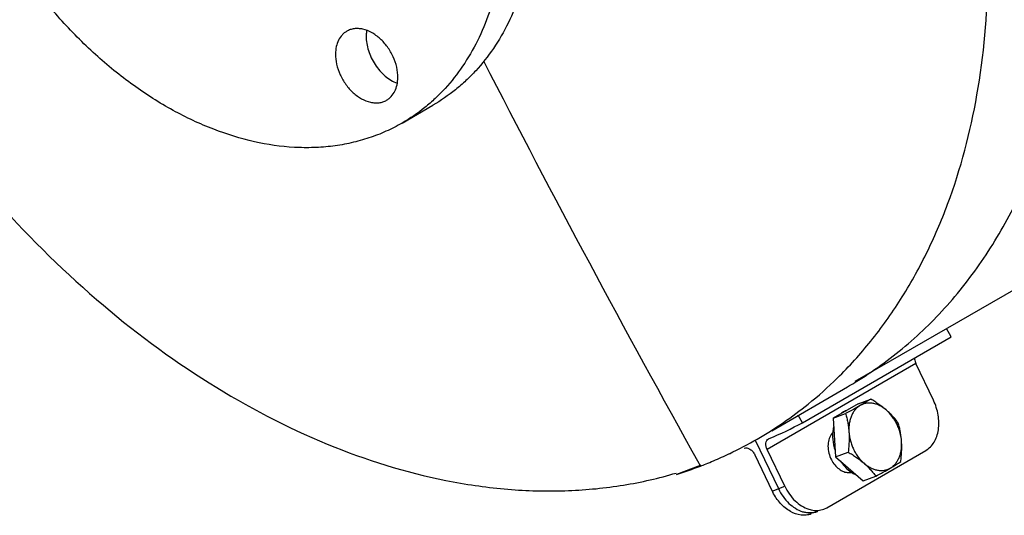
# Model space of a CAD drawing. Header units: inches. Extents: x 0 to 34, y 0 to 22.
# Tile 67 of 164: x 16.3 to 17.8, y 11.9 to 12.7. Entities that reach past the tile are written whole.
import ezdxf

# ---------------------------------------------------------------- set-up
doc = ezdxf.new("R2010")
doc.units = ezdxf.units.IN
doc.header["$LTSCALE"] = 1.87
doc.header["$MEASUREMENT"] = 0
doc.layers.add('3_ALL_AXES', color=7, linetype='CONTINUOUS')
doc.layers.add('7_ALL_FEATURES', color=7, linetype='CONTINUOUS')

msp = doc.modelspace()

# ---------------------------------------------------------------- linework, layer by layer
at = {"layer": '3_ALL_AXES', "color": 7, "linetype": 'Continuous'}
for p, q in [((16.8942, 12.5435), (16.9424, 12.5714)), ((17.9537, 12.3396), (17.6046, 12.1377)), ((17.474, 12.0607), (17.5931, 12.1296)), ((17.6096, 12.1028), (17.5703, 12.0801)), ((17.6096, 12.1028), (17.6293, 12.1104)), ((17.5703, 12.0801), (17.59, 12.0877)), ((17.5913, 12.0924), (17.5919, 12.0926)), ((17.5703, 12.0801), (17.5742, 12.0196)), ((17.5693, 12.0571), (17.5674, 12.0547)), ((17.5742, 12.0196), (17.594, 12.0272)), ((17.5742, 12.0196), (17.6175, 11.9818)), ((17.596, 11.9974), (17.5961, 11.9974)), ((17.5974, 11.9955), (17.5982, 11.996)), ((17.602, 11.9935), (17.6065, 11.9913)), ((17.6175, 11.9818), (17.6372, 11.9894))]:
    msp.add_line(p, q, dxfattribs=at)
for centre, radius, start, end in [((17.6013, 12.0663), 0.0279, 114.087, 114.4137), ((17.6013, 12.0663), 0.0279, 110.9658, 114.0867), ((17.584, 12.0433), 0.0202, 128.6939, 136.7283), ((17.6322, 12.0532), 0.0627, 176.8273, 180.3753), ((17.5948, 12.0142), 0.0193, 269.1453, 276.0977), ((17.6281, 12.0392), 0.0527, 232.619, 235.4591), ((17.5948, 12.0138), 0.0189, 276.1198, 277.9963), ((17.5949, 12.0136), 0.0187, 277.9932, 281.9453), ((17.6271, 12.0378), 0.051, 235.476, 236.0314), ((17.626, 12.0362), 0.049, 236.0154, 240.6954)]:
    msp.add_arc(centre, radius, start, end, dxfattribs=at)
for points, knots in [([(16.8942, 12.5435), (16.8859, 12.5388), (16.869, 12.5301), (16.8422, 12.5197), (16.8143, 12.512), (16.7853, 12.5069), (16.7554, 12.5046), (16.7141, 12.5051), (16.6608, 12.5128), (16.5968, 12.5327), (16.533, 12.5627), (16.4708, 12.6023), (16.4114, 12.6507), (16.3559, 12.7069), (16.3055, 12.7697), (16.2611, 12.838), (16.2236, 12.9104), (16.1938, 12.9853), (16.1723, 13.0614), (16.1595, 13.1371), (16.1569, 13.1874), (16.1572, 13.212)], [0, 0, 0, 0, 0.024516, 0.049164, 0.074071, 0.099354, 0.125121, 0.151459, 0.206083, 0.263652, 0.324266, 0.387783, 0.45386, 0.521995, 0.591572, 0.661901, 0.73225, 0.801888, 0.870122, 0.936327, 1, 1, 1, 1]), ([(17.1044, 12.897), (17.1041, 12.8791), (17.102, 12.844), (17.0936, 12.7928), (17.0801, 12.7449), (17.0617, 12.7006), (17.0385, 12.6606), (17.0152, 12.6309), (16.9945, 12.61), (16.9727, 12.5909), (16.9548, 12.5786), (16.9424, 12.5714)], [0, 0, 0, 0, 0.141268, 0.277248, 0.407906, 0.533507, 0.654573, 0.771917, 0.829559, 0.88669, 1, 1, 1, 1]), ([(17.0561, 12.8691), (17.0559, 12.8512), (17.0538, 12.8161), (17.0454, 12.7649), (17.0319, 12.717), (17.0135, 12.6727), (16.9902, 12.6327), (16.967, 12.603), (16.9463, 12.5821), (16.9245, 12.563), (16.9066, 12.5507), (16.8942, 12.5435)], [0, 0, 0, 0, 0.141268, 0.277249, 0.407906, 0.533507, 0.654573, 0.771917, 0.829559, 0.88669, 1, 1, 1, 1]), ([(16.8072, 12.6876), (16.8058, 12.6868), (16.8032, 12.685), (16.7985, 12.6806), (16.7938, 12.6735), (16.7904, 12.6634), (16.7896, 12.656), (16.7896, 12.6522)], [0, 0, 0, 0, 0.113482, 0.228346, 0.466524, 0.722711, 1, 1, 1, 1]), ([(16.8874, 12.6148), (16.8875, 12.6203), (16.8861, 12.6316), (16.8805, 12.6479), (16.8717, 12.6632), (16.862, 12.6741), (16.8533, 12.6812), (16.8445, 12.6868), (16.8351, 12.6906), (16.8257, 12.692), (16.8191, 12.6918), (16.8128, 12.6904), (16.809, 12.6887), (16.8072, 12.6876)], [0, 0, 0, 0, 0.129825, 0.26767, 0.408348, 0.546046, 0.612203, 0.675799, 0.793838, 0.84853, 0.900647, 0.95084, 1, 1, 1, 1]), ([(16.8386, 12.689), (16.8385, 12.6883), (16.838, 12.6853), (16.8378, 12.6823), (16.8378, 12.6801)], [0, 0, 0, 0, 0.244845, 1, 1, 1, 1]), ([(16.8378, 12.6801), (16.8377, 12.6724), (16.8397, 12.6606), (16.8455, 12.6459), (16.8515, 12.6352), (16.8589, 12.6255), (16.8698, 12.6147), (16.8795, 12.6086), (16.8864, 12.606)], [0, 0, 0, 0, 0.245608, 0.375849, 0.507648, 0.638361, 0.765469, 1, 1, 1, 1]), ([(16.7896, 12.6522), (16.7895, 12.6467), (16.7908, 12.6354), (16.7964, 12.6191), (16.8053, 12.6039), (16.815, 12.5929), (16.8237, 12.5858), (16.8325, 12.5802), (16.8419, 12.5764), (16.8513, 12.5751), (16.8579, 12.5753), (16.8641, 12.5767), (16.868, 12.5784), (16.8698, 12.5794)], [0, 0, 0, 0, 0.129825, 0.26767, 0.408348, 0.546046, 0.612203, 0.675799, 0.793838, 0.84853, 0.900647, 0.95084, 1, 1, 1, 1]), ([(16.8698, 12.5794), (16.8711, 12.5802), (16.8737, 12.582), (16.8784, 12.5864), (16.8832, 12.5935), (16.8866, 12.6037), (16.8874, 12.611), (16.8874, 12.6148)], [0, 0, 0, 0, 0.113482, 0.228346, 0.466524, 0.722711, 1, 1, 1, 1]), ([(17.6129, 12.1003), (17.6093, 12.0982), (17.6017, 12.0939), (17.594, 12.0898), (17.59, 12.0877)], [0, 0, 0, 0, 0.474788, 1, 1, 1, 1]), ([(17.6129, 12.1003), (17.6114, 12.0994), (17.6085, 12.0973), (17.6047, 12.0935), (17.6015, 12.089), (17.5988, 12.0838), (17.5969, 12.0781), (17.5956, 12.0719), (17.595, 12.0653), (17.595, 12.0609), (17.5952, 12.0586)], [0, 0, 0, 0, 0.109113, 0.2213, 0.337804, 0.459463, 0.586684, 0.719467, 0.857457, 1, 1, 1, 1]), ([(17.6293, 12.1104), (17.6269, 12.1088), (17.6214, 12.1053), (17.6159, 12.102), (17.6129, 12.1003)], [0, 0, 0, 0, 0.453619, 1, 1, 1, 1]), ([(17.6541, 12.0927), (17.6525, 12.0941), (17.6492, 12.0967), (17.644, 12.0999), (17.6386, 12.1022), (17.6331, 12.1036), (17.6277, 12.1042), (17.6225, 12.1038), (17.6175, 12.1026), (17.6143, 12.1011), (17.6129, 12.1003)], [0, 0, 0, 0, 0.142426, 0.279013, 0.409658, 0.534675, 0.654832, 0.771343, 0.885794, 1, 1, 1, 1]), ([(17.6541, 12.0927), (17.6523, 12.0943), (17.6484, 12.0975), (17.6423, 12.102), (17.6359, 12.1063), (17.6315, 12.109), (17.6293, 12.1104)], [0, 0, 0, 0, 0.242403, 0.490833, 0.743819, 1, 1, 1, 1]), ([(17.5898, 12.0917), (17.5887, 12.0912), (17.5866, 12.0901), (17.5846, 12.0887), (17.5837, 12.088)], [0, 0, 0, 0, 0.497186, 1, 1, 1, 1]), ([(17.59, 12.0877), (17.5907, 12.0854), (17.5919, 12.0807), (17.5934, 12.0736), (17.5945, 12.0662), (17.595, 12.0612), (17.5952, 12.0586)], [0, 0, 0, 0, 0.242238, 0.489424, 0.742021, 1, 1, 1, 1]), ([(17.6725, 12.0726), (17.6712, 12.0744), (17.6685, 12.0778), (17.6642, 12.0829), (17.6594, 12.088), (17.6559, 12.0911), (17.6541, 12.0927)], [0, 0, 0, 0, 0.238236, 0.483775, 0.737582, 1, 1, 1, 1]), ([(17.6777, 12.0436), (17.6774, 12.0482), (17.6762, 12.0552), (17.6734, 12.0642), (17.6706, 12.0708), (17.6672, 12.0771), (17.6621, 12.0847), (17.6575, 12.0898), (17.6541, 12.0927)], [0, 0, 0, 0, 0.250988, 0.378939, 0.507031, 0.634195, 0.759404, 1, 1, 1, 1]), ([(17.5711, 12.0669), (17.5709, 12.0661), (17.5702, 12.0627), (17.5697, 12.0592), (17.5696, 12.0566)], [0, 0, 0, 0, 0.244253, 1, 1, 1, 1]), ([(17.6777, 12.0436), (17.6775, 12.0461), (17.6771, 12.0511), (17.6759, 12.0585), (17.6744, 12.0656), (17.6732, 12.0703), (17.6725, 12.0726)], [0, 0, 0, 0, 0.257979, 0.510576, 0.757762, 1, 1, 1, 1]), ([(17.5674, 12.0547), (17.5656, 12.0522), (17.563, 12.0462), (17.5618, 12.0361), (17.5633, 12.0254), (17.5659, 12.0185), (17.5676, 12.0151)], [0, 0, 0, 0, 0.221211, 0.466319, 0.729705, 1, 1, 1, 1]), ([(17.5695, 12.0527), (17.5695, 12.0508), (17.5699, 12.043), (17.5716, 12.0353), (17.5735, 12.0298)], [0, 0, 0, 0, 0.244496, 1, 1, 1, 1]), ([(17.5952, 12.0586), (17.5953, 12.056), (17.5955, 12.0508), (17.5954, 12.043), (17.5948, 12.0351), (17.5943, 12.0298), (17.594, 12.0272)], [0, 0, 0, 0, 0.246003, 0.495387, 0.74703, 1, 1, 1, 1]), ([(17.5952, 12.0586), (17.5955, 12.054), (17.5967, 12.047), (17.5995, 12.038), (17.6023, 12.0314), (17.6057, 12.0251), (17.6108, 12.0175), (17.6154, 12.0124), (17.6188, 12.0095)], [0, 0, 0, 0, 0.250988, 0.378939, 0.507031, 0.634195, 0.759404, 1, 1, 1, 1]), ([(17.66, 12.0019), (17.6615, 12.0028), (17.6644, 12.0049), (17.6682, 12.0087), (17.6714, 12.0132), (17.674, 12.0184), (17.676, 12.0241), (17.6773, 12.0303), (17.6779, 12.0369), (17.6778, 12.0413), (17.6777, 12.0436)], [0, 0, 0, 0, 0.109113, 0.2213, 0.337804, 0.459463, 0.586684, 0.719467, 0.857457, 1, 1, 1, 1]), ([(17.6765, 12.0121), (17.6768, 12.0147), (17.6774, 12.02), (17.6779, 12.0279), (17.678, 12.0358), (17.6779, 12.041), (17.6777, 12.0436)], [0, 0, 0, 0, 0.25297, 0.504614, 0.753997, 1, 1, 1, 1]), ([(17.594, 12.0272), (17.5962, 12.0258), (17.6006, 12.0231), (17.607, 12.0188), (17.6131, 12.0143), (17.6169, 12.0111), (17.6188, 12.0095)], [0, 0, 0, 0, 0.256181, 0.509167, 0.757597, 1, 1, 1, 1]), ([(17.5676, 12.0151), (17.5691, 12.0122), (17.5726, 12.0069), (17.5791, 12.0004), (17.5866, 11.9961), (17.5919, 11.995), (17.5945, 11.995)], [0, 0, 0, 0, 0.278262, 0.540734, 0.781257, 1, 1, 1, 1]), ([(17.5819, 12.0128), (17.5839, 12.0098), (17.5882, 12.0043), (17.5933, 11.9995), (17.596, 11.9974)], [0, 0, 0, 0, 0.511885, 1, 1, 1, 1]), ([(17.6188, 12.0095), (17.6206, 12.0079), (17.624, 12.0047), (17.6288, 11.9997), (17.6332, 11.9946), (17.6359, 11.9911), (17.6372, 11.9894)], [0, 0, 0, 0, 0.262418, 0.516225, 0.761765, 1, 1, 1, 1]), ([(17.6188, 12.0095), (17.6204, 12.0081), (17.6237, 12.0055), (17.6289, 12.0024), (17.6343, 12), (17.6397, 11.9986), (17.6451, 11.998), (17.6504, 11.9984), (17.6554, 11.9997), (17.6585, 12.0011), (17.66, 12.0019)], [0, 0, 0, 0, 0.142426, 0.279013, 0.409658, 0.534675, 0.654832, 0.771343, 0.885794, 1, 1, 1, 1]), ([(17.66, 12.0019), (17.6631, 12.0037), (17.6686, 12.007), (17.674, 12.0105), (17.6765, 12.0121)], [0, 0, 0, 0, 0.546381, 1, 1, 1, 1]), ([(17.6372, 11.9894), (17.6412, 11.9915), (17.6489, 11.9956), (17.6564, 11.9999), (17.66, 12.0019)], [0, 0, 0, 0, 0.525212, 1, 1, 1, 1])]:
    msp.add_open_spline(points, degree=3, knots=knots, dxfattribs=at)
at = {"layer": '7_ALL_FEATURES', "color": 7, "linetype": 'Continuous'}
for p, q in [((17.7557, 12.2082), (17.7484, 12.2213)), ((17.5224, 12.0732), (17.7557, 12.2082)), ((17.7001, 12.166), (17.4668, 12.0311)), ((17.7277, 12.1084), (17.7001, 12.166)), ((17.5224, 12.0732), (17.5157, 12.0852)), ((17.448, 12.046), (17.4846, 11.9697)), ((17.4691, 12.0478), (17.4699, 12.0482)), ((17.4475, 12.0229), (17.4748, 11.9659)), ((17.4944, 11.9734), (17.4668, 12.0311)), ((17.5603, 11.9398), (17.7158, 12.0297)), ((17.3615, 12.0061), (17.3246, 11.992)), ((17.3595, 12.0097), (17.3606, 12.0078)), ((17.3606, 12.0078), (17.3615, 12.0061)), ((17.4748, 11.9659), (17.4944, 11.9734)), ((17.5556, 11.9376), (17.5603, 11.9398))]:
    msp.add_line(p, q, dxfattribs=at)
for centre, radius, start, end in [((35.3881, 22.0616), 20.6414, 207.15391, 209.14196), ((17.1298, 12.5989), 0.6384, 308.9544, 314.4499), ((17.2826, 12.6662), 0.6199, 300.0618, 301.35), ((17.1398, 12.5861), 0.6221, 300.0496, 308.9748), ((17.2253, 12.6293), 0.6305, 292.8264, 298.109), ((17.1402, 12.5856), 0.6215, 295.4873, 300.0393), ((17.1381, 12.59), 0.6263, 292.9913, 295.4882), ((17.1341, 12.6002), 0.6373, 287.3901, 290.9619), ((17.1361, 12.5948), 0.6316, 290.9676, 291.8293), ((17.1368, 12.5929), 0.6296, 291.8292, 292.9922), ((17.5518, 12.0029), 0.0854, 205.6286, 207.0076), ((17.5616, 12.0066), 0.0854, 205.6286, 207.0076), ((17.544, 11.9682), 0.0327, 275.0847, 290.7036)]:
    msp.add_arc(centre, radius, start, end, dxfattribs=at)
for points, knots in [([(17.5768, 12.1431), (17.5955, 12.1615), (17.6311, 12.2008), (17.6778, 12.2664), (17.7181, 12.3385), (17.7635, 12.4442), (17.8019, 12.5907), (17.8181, 12.7797), (17.8048, 12.9793), (17.7626, 13.1839), (17.6927, 13.3876), (17.5971, 13.5846), (17.4788, 13.7692), (17.3409, 13.9361), (17.1876, 14.0804), (17.0231, 14.1981), (16.852, 14.2856), (16.6792, 14.3402), (16.5355, 14.3571), (16.4256, 14.3519), (16.3727, 14.3434), (16.3469, 14.3376)], [0, 0, 0, 0, 0.025421, 0.051392, 0.078051, 0.105506, 0.163016, 0.224241, 0.288986, 0.356703, 0.426587, 0.497661, 0.568859, 0.639105, 0.707395, 0.772876, 0.834935, 0.893288, 0.948071, 0.97434, 1, 1, 1, 1]), ([(16.1755, 14.2728), (16.1515, 14.2589), (16.1052, 14.2278), (16.0421, 14.172), (15.9859, 14.1074), (15.9369, 14.0346), (15.8956, 13.9544), (15.8505, 13.8364), (15.8159, 13.6731), (15.8096, 13.4639), (15.8376, 13.2448), (15.8988, 13.0232), (15.9912, 12.8064), (16.1116, 12.6017), (16.2559, 12.4159), (16.4194, 12.2555), (16.5967, 12.1257), (16.7818, 12.0309), (16.9405, 11.9833), (17.0647, 11.9667), (17.1544, 11.9649), (17.2411, 11.9734), (17.2971, 11.9861), (17.3242, 11.9942)], [0, 0, 0, 0, 0.025221, 0.050663, 0.076552, 0.103078, 0.130397, 0.158623, 0.217999, 0.281436, 0.348547, 0.418538, 0.490334, 0.562702, 0.634355, 0.704072, 0.770803, 0.833794, 0.892711, 0.920726, 0.947853, 0.974221, 1, 1, 1, 1]), ([(17.6051, 12.1367), (17.6326, 12.1535), (17.6855, 12.1916), (17.7557, 12.2609), (17.8163, 12.3417), (17.8667, 12.4329), (17.9063, 12.5334), (17.9347, 12.642), (17.9516, 12.7575), (17.9569, 12.8785), (17.9504, 13.0037), (17.9324, 13.1315), (17.9029, 13.2606), (17.8624, 13.3895), (17.8199, 13.4951), (17.781, 13.5782), (17.7493, 13.6397), (17.7152, 13.7001), (17.6666, 13.7785), (17.6269, 13.8351), (17.5992, 13.8718)], [0, 0, 0, 0, 0.050063, 0.100817, 0.152818, 0.206532, 0.262295, 0.320323, 0.380707, 0.443424, 0.508353, 0.575283, 0.643935, 0.713971, 0.785012, 0.82079, 0.856664, 0.892578, 0.92848, 1, 1, 1, 1]), ([(17.6982, 12.1751), (17.6982, 12.1744), (17.6982, 12.1712), (17.6991, 12.1682), (17.7001, 12.166)], [0, 0, 0, 0, 0.236109, 1, 1, 1, 1]), ([(17.7158, 12.0297), (17.7184, 12.0312), (17.7233, 12.0351), (17.7291, 12.0426), (17.7333, 12.0518), (17.7367, 12.0661), (17.7361, 12.0858), (17.7313, 12.1011), (17.7277, 12.1084)], [0, 0, 0, 0, 0.103238, 0.21191, 0.327717, 0.451435, 0.71849, 1, 1, 1, 1]), ([(17.4668, 12.0311), (17.466, 12.0327), (17.4649, 12.0359), (17.4647, 12.0408), (17.466, 12.0451), (17.468, 12.0471), (17.4691, 12.0478)], [0, 0, 0, 0, 0.289796, 0.556045, 0.790083, 1, 1, 1, 1]), ([(17.4307, 12.0332), (17.4321, 12.0337), (17.4354, 12.0338), (17.4402, 12.0318), (17.4445, 12.028), (17.4466, 12.0247), (17.4475, 12.0229)], [0, 0, 0, 0, 0.208375, 0.447184, 0.716113, 1, 1, 1, 1]), ([(17.4944, 11.9734), (17.4965, 11.9691), (17.5014, 11.9609), (17.5129, 11.9473), (17.5243, 11.9398), (17.5323, 11.9373)], [0, 0, 0, 0, 0.27087, 0.531609, 1, 1, 1, 1]), ([(17.536, 11.93), (17.5335, 11.9291), (17.5282, 11.9278), (17.5169, 11.9279), (17.5021, 11.9333), (17.4868, 11.9461), (17.479, 11.9577), (17.4757, 11.9641)], [0, 0, 0, 0, 0.105915, 0.214851, 0.44953, 0.713389, 1, 1, 1, 1]), ([(17.4846, 11.9697), (17.4867, 11.9653), (17.4916, 11.9571), (17.5031, 11.9435), (17.5145, 11.936), (17.5225, 11.9335)], [0, 0, 0, 0, 0.27087, 0.531609, 1, 1, 1, 1]), ([(17.5225, 11.9335), (17.5263, 11.9323), (17.5343, 11.931), (17.5422, 11.9324), (17.5458, 11.9338)], [0, 0, 0, 0, 0.513699, 1, 1, 1, 1]), ([(17.5363, 11.9318), (17.5352, 11.9317), (17.5305, 11.9316), (17.5258, 11.9325), (17.5225, 11.9335)], [0, 0, 0, 0, 0.243161, 1, 1, 1, 1]), ([(17.5323, 11.9373), (17.5335, 11.9369), (17.5383, 11.9356), (17.5433, 11.9352), (17.5469, 11.9356)], [0, 0, 0, 0, 0.259168, 1, 1, 1, 1]), ([(17.5458, 11.9338), (17.545, 11.9335), (17.542, 11.9325), (17.5387, 11.9319), (17.5363, 11.9318)], [0, 0, 0, 0, 0.248468, 1, 1, 1, 1])]:
    msp.add_open_spline(points, degree=3, knots=knots, dxfattribs=at)

doc.saveas('drawing.dxf')
